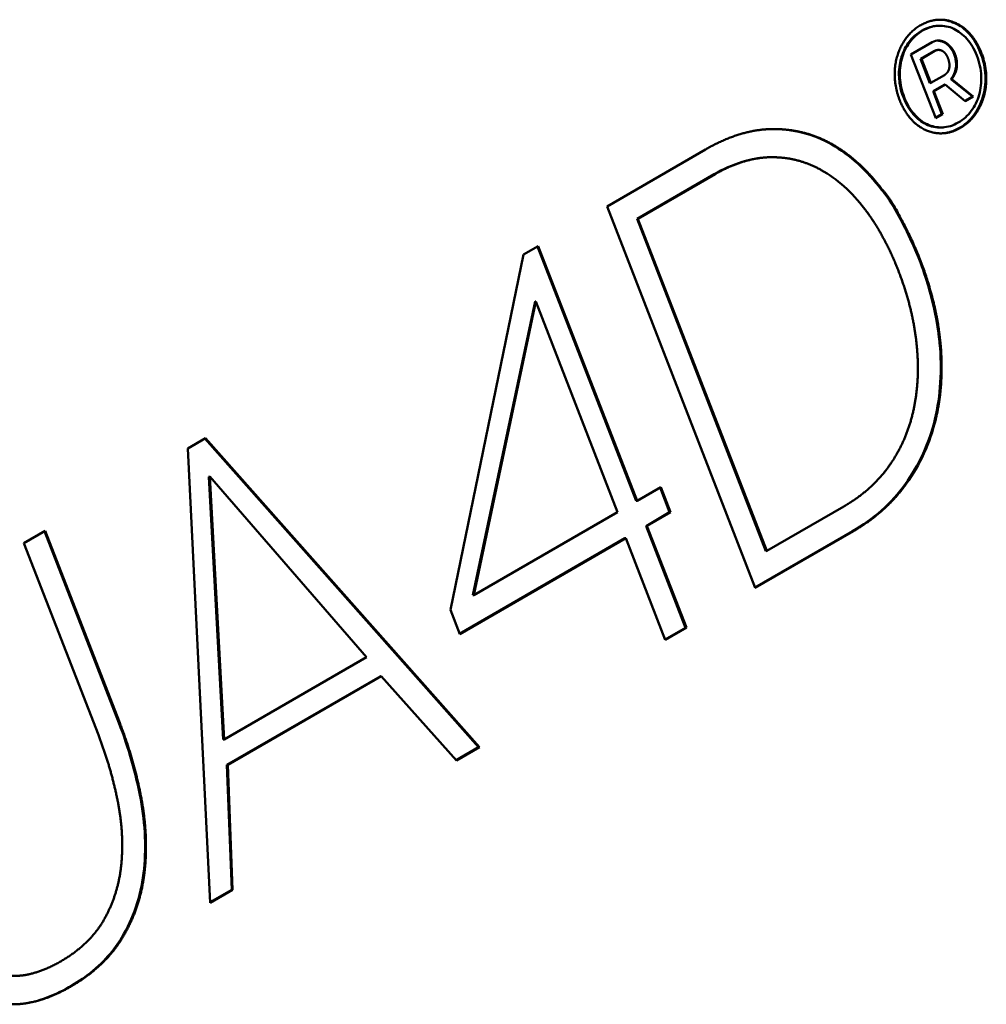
# Model space of a CAD drawing. Header units: millimetres. Extents: x 90 to 4401, y 90 to 14724.
# Tile 18 of 44: x 1159 to 1228, y 1254 to 1324. Entities that reach past the tile are written whole.
import ezdxf

# ---------------------------------------------------------------- set-up
doc = ezdxf.new("R2010")
doc.units = ezdxf.units.MM
doc.header["$LTSCALE"] = 15
doc.layers.add('Etroit visible (ISO)', color=7, linetype='Continuous', lineweight=35)
doc.layers.add('Visible (ISO)', color=7, linetype='Continuous', lineweight=50)

msp = doc.modelspace()

# ---------------------------------------------------------------- linework, layer by layer
at = {"layer": 'Etroit visible (ISO)'}
for p, q in [((1224.392, 1322.002), (1224.453, 1322.008)), ((1212.867, 1316.45), (1212.928, 1316.455)), ((1217.125, 1315.351), (1217.186, 1315.356)), ((1208.757, 1313.234), (1208.818, 1313.24)), ((1224.803, 1301.225), (1224.865, 1301.23)), ((1224.462, 1295.785), (1224.523, 1295.79)), ((1222.37, 1291.207), (1222.432, 1291.212)), ((1218.609, 1287.842), (1218.67, 1287.847)), ((1166.385, 1274.214), (1166.447, 1274.219)), ((1167.943, 1268.747), (1168.004, 1268.753)), ((1168.143, 1263.503), (1168.205, 1263.509)), ((1166.593, 1258.934), (1166.654, 1258.939))]:
    msp.add_line(p, q, dxfattribs=at)
at = {"layer": 'Visible (ISO)'}
for p, q in [((1224.566, 1323.79), (1224.627, 1323.795)), ((1222.763, 1321.762), (1224.269, 1322.631)), ((1224.688, 1322.748), (1224.749, 1322.754)), ((1225.155, 1322.609), (1225.216, 1322.615)), ((1224.392, 1322.002), (1223.443, 1321.454)), ((1224.453, 1322.008), (1223.504, 1321.46)), ((1224.621, 1322.075), (1224.682, 1322.08)), ((1225.557, 1322.266), (1225.618, 1322.272)), ((1224.524, 1317.224), (1222.763, 1321.762)), ((1223.443, 1321.454), (1223.504, 1321.46)), ((1223.443, 1321.454), (1224.114, 1319.726)), ((1223.504, 1321.46), (1224.175, 1319.732)), ((1225.962, 1320.812), (1226.024, 1320.818)), ((1224.175, 1319.732), (1225.147, 1320.293)), ((1225.608, 1320.007), (1225.669, 1320.013)), ((1225.608, 1320.007), (1227.137, 1318.763)), ((1225.669, 1320.013), (1227.198, 1318.768)), ((1224.114, 1319.726), (1224.175, 1319.732)), ((1225.129, 1319.607), (1224.337, 1319.15)), ((1224.337, 1319.15), (1224.398, 1319.156)), ((1224.337, 1319.15), (1224.972, 1317.513)), ((1225.191, 1319.613), (1224.398, 1319.156)), ((1224.398, 1319.156), (1225.034, 1317.518)), ((1225.129, 1319.607), (1225.191, 1319.613)), ((1226.626, 1318.437), (1225.191, 1319.613)), ((1227.137, 1318.763), (1226.604, 1318.455)), ((1227.198, 1318.768), (1226.626, 1318.437)), ((1227.137, 1318.763), (1227.198, 1318.768)), ((1224.972, 1317.513), (1224.514, 1317.248)), ((1225.034, 1317.518), (1224.524, 1317.224)), ((1224.972, 1317.513), (1225.034, 1317.518)), ((1225.054, 1316.574), (1225.115, 1316.58)), ((1226.215, 1316.536), (1226.277, 1316.541)), ((1201.132, 1310.955), (1208.135, 1314.999)), ((1212.242, 1314.42), (1212.303, 1314.425)), ((1208.757, 1313.234), (1203.267, 1310.064)), ((1208.818, 1313.24), (1203.328, 1310.07)), ((1220.664, 1312.128), (1220.725, 1312.133)), ((1211.667, 1283.804), (1201.132, 1310.955)), ((1203.267, 1310.064), (1203.328, 1310.07)), ((1203.267, 1310.064), (1212.436, 1286.431)), ((1203.328, 1310.07), (1212.498, 1286.437)), ((1195.187, 1307.523), (1196.243, 1308.133)), ((1196.192, 1308.103), (1203.215, 1290)), ((1196.243, 1308.133), (1203.276, 1290.006)), ((1189.988, 1282.238), (1195.187, 1307.523)), ((1196.016, 1304.175), (1191.587, 1283.286)), ((1196.077, 1304.18), (1191.648, 1283.292)), ((1196.016, 1304.175), (1196.077, 1304.18)), ((1201.888, 1289.204), (1196.077, 1304.18)), ((1171.308, 1293.736), (1172.555, 1294.456)), ((1172.511, 1294.431), (1191.99, 1272.473)), ((1172.555, 1294.456), (1192.051, 1272.479)), ((1172.881, 1261.411), (1171.308, 1293.736)), ((1172.79, 1291.72), (1172.851, 1291.725)), ((1184.017, 1278.885), (1172.851, 1291.725)), ((1172.851, 1291.725), (1173.873, 1273.029)), ((1172.79, 1291.72), (1173.812, 1273.024)), ((1203.276, 1290.006), (1204.957, 1290.976)), ((1204.905, 1290.946), (1205.582, 1289.201)), ((1204.957, 1290.976), (1205.643, 1289.206)), ((1203.215, 1290), (1203.276, 1290.006)), ((1191.648, 1283.292), (1201.888, 1289.204)), ((1205.582, 1289.201), (1203.909, 1288.211)), ((1205.643, 1289.206), (1203.971, 1288.216)), ((1205.582, 1289.201), (1205.643, 1289.206)), ((1212.498, 1286.437), (1217.988, 1289.606)), ((1159.636, 1286.998), (1161.15, 1287.871)), ((1161.098, 1287.842), (1166.385, 1274.214)), ((1161.15, 1287.871), (1166.447, 1274.219)), ((1203.909, 1288.211), (1203.971, 1288.216)), ((1203.909, 1288.211), (1206.717, 1280.976)), ((1203.971, 1288.216), (1206.778, 1280.981)), ((1218.609, 1287.842), (1211.657, 1283.828)), ((1218.67, 1287.847), (1211.667, 1283.804)), ((1164.933, 1273.345), (1159.636, 1286.998)), ((1202.4, 1287.34), (1190.642, 1280.551)), ((1202.462, 1287.345), (1190.652, 1280.527)), ((1202.4, 1287.34), (1202.462, 1287.345)), ((1205.269, 1280.11), (1202.462, 1287.345)), ((1212.436, 1286.431), (1212.498, 1286.437)), ((1191.587, 1283.286), (1191.648, 1283.292)), ((1190.652, 1280.527), (1189.988, 1282.238)), ((1206.717, 1280.976), (1205.259, 1280.134)), ((1206.778, 1280.981), (1205.269, 1280.11)), ((1206.717, 1280.976), (1206.778, 1280.981)), ((1173.873, 1273.029), (1184.017, 1278.885)), ((1184.994, 1277.514), (1174.079, 1271.212)), ((1185.056, 1277.519), (1174.14, 1271.217)), ((1184.994, 1277.514), (1185.056, 1277.519)), ((1190.419, 1271.536), (1185.056, 1277.519)), ((1173.812, 1273.024), (1173.873, 1273.029)), ((1191.99, 1272.473), (1190.401, 1271.556)), ((1192.051, 1272.479), (1190.419, 1271.536)), ((1191.99, 1272.473), (1192.051, 1272.479)), ((1174.079, 1271.212), (1174.14, 1271.217)), ((1174.079, 1271.212), (1174.422, 1262.331)), ((1174.14, 1271.217), (1174.483, 1262.336)), ((1174.422, 1262.331), (1172.879, 1261.44)), ((1174.483, 1262.336), (1172.881, 1261.411)), ((1174.422, 1262.331), (1174.483, 1262.336))]:
    msp.add_line(p, q, dxfattribs=at)
for points, degree, knots in [([(1226.277, 1316.541), (1225.529, 1316.094), (1224.371, 1315.955), (1222.969, 1316.577), (1221.865, 1318.471), (1221.505, 1320.086), (1221.678, 1321.644), (1222.318, 1322.989), (1223.4, 1323.954), (1224.702, 1324.364), (1225.97, 1324.123), (1227.068, 1323.302), (1227.865, 1321.938), (1228.368, 1319.69), (1227.866, 1317.974), (1227.033, 1316.963), (1226.277, 1316.541)], 4, [-1, -1, -1, -1, -1, -0.843332, -0.781135, -0.719062, -0.656903, -0.594503, -0.531763, -0.468841, -0.406039, -0.343538, -0.281315, -0.219234, -0.15697, 0, 0, 0, 0, 0]), ([(1224.604, 1324.221), (1224.686, 1324.228), (1224.77, 1324.23), (1225.286, 1324.22), (1225.68, 1324.103), (1226.393, 1323.73), (1226.728, 1323.452), (1227.349, 1322.69), (1227.598, 1322.213), (1227.926, 1321.285), (1228.037, 1320.78), (1228.088, 1319.649), (1228.001, 1319.153), (1227.748, 1318.271), (1227.522, 1317.819), (1226.946, 1317.057), (1226.6, 1316.75), (1226.215, 1316.536)], 3, [-0.9130033, -0.9130033, -0.9130033, -0.9130033, -0.8936052, -0.8936052, -0.7928175, -0.7928175, -0.6839363, -0.6839363, -0.5602881, -0.5602881, -0.4481169, -0.4481169, -0.3238055, -0.3238055, -0.1619619, -0.1619619, 0, 0, 0, 0]), ([(1224.566, 1323.79), (1224.324, 1323.769), (1223.958, 1323.696), (1223.025, 1323.152), (1222.734, 1322.8), (1222.342, 1322.242), (1222.168, 1321.88), (1221.961, 1321.126), (1221.888, 1320.679), (1221.932, 1319.826), (1221.985, 1319.327), (1222.475, 1318.061), (1222.781, 1317.679), (1223.2, 1317.201), (1223.501, 1316.961), (1224.188, 1316.628), (1224.55, 1316.555), (1224.961, 1316.567), (1225.006, 1316.57), (1225.054, 1316.574)], 3, [-2.346537, -2.346537, -2.346537, -2.346537, -2.111269, -2.111269, -1.84362, -1.84362, -1.483064, -1.483064, -1.17709, -1.17709, -1.01484, -1.01484, -0.842378, -0.842378, -0.534696, -0.534696, -0.21204, -0.21204, -0.177121, -0.177121, -0.177121, -0.177121]), ([(1226.132, 1316.915), (1226.497, 1317.126), (1226.807, 1317.402), (1227.059, 1317.741), (1227.311, 1318.081), (1227.497, 1318.462), (1227.618, 1318.887), (1227.738, 1319.31), (1227.787, 1319.761), (1227.765, 1320.239), (1227.743, 1320.717), (1227.637, 1321.199), (1227.449, 1321.684), (1227.269, 1322.149), (1227.036, 1322.542), (1226.751, 1322.864), (1226.466, 1323.186), (1226.152, 1323.428), (1225.808, 1323.588), (1225.464, 1323.748), (1225.102, 1323.819), (1224.722, 1323.802), (1224.341, 1323.784), (1223.966, 1323.668), (1223.595, 1323.454), (1223.223, 1323.24), (1222.912, 1322.959), (1222.659, 1322.611), (1222.407, 1322.263), (1222.224, 1321.877), (1222.11, 1321.453), (1221.997, 1321.028), (1221.953, 1320.58), (1221.979, 1320.109), (1222.005, 1319.637), (1222.107, 1319.173), (1222.285, 1318.715), (1222.465, 1318.25), (1222.697, 1317.854), (1222.981, 1317.527), (1223.264, 1317.2), (1223.577, 1316.956), (1223.918, 1316.794), (1224.259, 1316.632), (1224.621, 1316.558), (1225.002, 1316.572), (1225.384, 1316.587), (1225.76, 1316.701), (1226.132, 1316.915)], 3, [-16, -16, -16, -16, -15, -15, -15, -14, -14, -14, -13, -13, -13, -12, -12, -12, -11, -11, -11, -10, -10, -10, -9, -9, -9, -8, -8, -8, -7, -7, -7, -6, -6, -6, -5, -5, -5, -4, -4, -4, -3, -3, -3, -2, -2, -2, -1, -1, -1, 0, 0, 0, 0]), ([(1224.688, 1322.748), (1224.768, 1322.741), (1224.846, 1322.726), (1225.003, 1322.679), (1225.08, 1322.648), (1225.155, 1322.609)], 3, [-0.06048264, -0.06048264, -0.06048264, -0.06048264, -0.03033293, -0.03033293, 0, 0, 0, 0]), ([(1225.155, 1322.609), (1225.229, 1322.568), (1225.299, 1322.518), (1225.434, 1322.403), (1225.497, 1322.338), (1225.557, 1322.266)], 3, [-0.06066519, -0.06066519, -0.06066519, -0.06066519, -0.03044981, -0.03044981, 0, 0, 0, 0]), ([(1224.981, 1322.022), (1224.939, 1322.042), (1224.881, 1322.064), (1224.806, 1322.081), (1224.715, 1322.084), (1224.624, 1322.076), (1224.55, 1322.055), (1224.494, 1322.03), (1224.453, 1322.008)], 4, [-1, -1, -1, -1, -1, -0.686026, -0.562549, -0.439399, -0.315647, 0, 0, 0, 0, 0]), ([(1225.488, 1320.787), (1225.507, 1320.89), (1225.513, 1321.046), (1225.487, 1321.246), (1225.4, 1321.51), (1225.289, 1321.751), (1225.171, 1321.897), (1225.063, 1321.98), (1224.981, 1322.022)], 4, [-1, -1, -1, -1, -1, -0.693422, -0.564989, -0.435598, -0.307499, 0, 0, 0, 0, 0]), ([(1225.557, 1322.266), (1225.665, 1322.131), (1225.765, 1322.002), (1225.927, 1321.533), (1225.974, 1321.326), (1225.978, 1321.007), (1225.978, 1320.903), (1225.962, 1320.812)], 3, [-0.3247875, -0.3247875, -0.3247875, -0.3247875, -0.1479976, -0.1479976, -0.0280804, -0.0280804, 0, 0, 0, 0]), ([(1225.618, 1322.272), (1225.675, 1322.199), (1225.744, 1322.112), (1225.835, 1321.947), (1225.906, 1321.786), (1226.026, 1321.421), (1226.038, 1321.208), (1226.048, 1320.96), (1226.024, 1320.818)], 4, [-1, -1, -1, -1, -1, -0.726624, -0.609818, -0.485166, -0.352485, 0, 0, 0, 0, 0]), ([(1225.147, 1320.293), (1225.192, 1320.321), (1225.25, 1320.363), (1225.314, 1320.424), (1225.379, 1320.508), (1225.431, 1320.595), (1225.463, 1320.674), (1225.48, 1320.739), (1225.488, 1320.787)], 4, [-1, -1, -1, -1, -1, -0.669044, -0.54305, -0.420175, -0.29936, 0, 0, 0, 0, 0]), ([(1225.962, 1320.812), (1225.941, 1320.664), (1225.896, 1320.52), (1225.776, 1320.25), (1225.697, 1320.122), (1225.608, 1320.007)], 3, [-0.0953997, -0.0953997, -0.0953997, -0.0953997, -0.04936479, -0.04936479, 0, 0, 0, 0]), ([(1226.024, 1320.818), (1226.014, 1320.752), (1225.996, 1320.661), (1225.962, 1320.545), (1225.906, 1320.407), (1225.839, 1320.266), (1225.773, 1320.155), (1225.714, 1320.071), (1225.669, 1320.013)], 4, [-1, -1, -1, -1, -1, -0.700642, -0.578168, -0.453614, -0.326763, 0, 0, 0, 0, 0]), ([(1212.867, 1316.45), (1213.603, 1316.455), (1214.338, 1316.374), (1215.775, 1316.006), (1216.462, 1315.729), (1217.125, 1315.351)], 3, [-0.5517474, -0.5517474, -0.5517474, -0.5517474, -0.2720259, -0.2720259, 0, 0, 0, 0]), ([(1226.215, 1316.536), (1225.973, 1316.391), (1225.717, 1316.284), (1225.332, 1316.19), (1225.211, 1316.168), (1225.089, 1316.156)], 3, [-1.81692592, -1.81692592, -1.81692592, -1.81692592, -1.75382686, -1.75382686, -1.72531573, -1.72531573, -1.72531573, -1.72531573]), ([(1217.125, 1315.351), (1217.785, 1314.975), (1218.409, 1314.516), (1219.599, 1313.43), (1220.153, 1312.809), (1220.664, 1312.128)], 3, [-0.5465879, -0.5465879, -0.5465879, -0.5465879, -0.2760625, -0.2760625, 0, 0, 0, 0]), ([(1212.242, 1314.42), (1211.735, 1314.375), (1211.234, 1314.271), (1210.057, 1313.907), (1209.394, 1313.602), (1208.757, 1313.234)], 3, [-0.4647673, -0.4647673, -0.4647673, -0.4647673, -0.2704418, -0.2704418, 0, 0, 0, 0]), ([(1220.664, 1312.128), (1220.95, 1311.865), (1221.312, 1311.287), (1221.859, 1310.359), (1222.179, 1309.748), (1223.188, 1307.687), (1223.553, 1306.648), (1224.578, 1303.641), (1224.743, 1301.792), (1224.803, 1301.225)], 3, [-0.2139621, -0.2139621, -0.2139621, -0.2139621, -0.2067372, -0.2067372, -0.1968966, -0.1968966, -0.1712746, -0.1712746, 0, 0, 0, 0]), ([(1220.725, 1312.133), (1221.422, 1311.494), (1223.046, 1308.259), (1223.854, 1306.167), (1224.594, 1303.424), (1224.764, 1302.173), (1224.865, 1301.23)], 4, [-1, -1, -1, -1, -1, -0.530072, -0.365998, 0, 0, 0, 0, 0]), ([(1224.803, 1301.225), (1224.89, 1300.291), (1224.912, 1299.357), (1224.799, 1297.525), (1224.67, 1296.643), (1224.462, 1295.785)], 3, [-0.5540646, -0.5540646, -0.5540646, -0.5540646, -0.2729807, -0.2729807, 0, 0, 0, 0]), ([(1224.462, 1295.785), (1224.257, 1294.939), (1223.979, 1294.136), (1223.274, 1292.593), (1222.85, 1291.872), (1222.37, 1291.207)], 3, [-0.5454672, -0.5454672, -0.5454672, -0.5454672, -0.2762687, -0.2762687, 0, 0, 0, 0]), ([(1222.37, 1291.207), (1221.861, 1290.501), (1221.29, 1289.876), (1220.024, 1288.749), (1219.331, 1288.259), (1218.609, 1287.842)], 3, [-0.6001348, -0.6001348, -0.6001348, -0.6001348, -0.3065897, -0.3065897, 0, 0, 0, 0]), ([(1166.385, 1274.214), (1166.728, 1273.33), (1167.034, 1272.426), (1167.556, 1270.599), (1167.772, 1269.68), (1167.943, 1268.747)], 3, [-0.5762053, -0.5762053, -0.5762053, -0.5762053, -0.2852019, -0.2852019, 0, 0, 0, 0]), ([(1167.943, 1268.747), (1168.104, 1267.867), (1168.209, 1266.977), (1168.279, 1265.214), (1168.247, 1264.354), (1168.143, 1263.503)], 3, [-0.5294556, -0.5294556, -0.5294556, -0.5294556, -0.260448, -0.260448, 0, 0, 0, 0]), ([(1168.143, 1263.503), (1168.042, 1262.672), (1167.861, 1261.872), (1167.336, 1260.328), (1166.996, 1259.605), (1166.593, 1258.934)], 3, [-0.5133116, -0.5133116, -0.5133116, -0.5133116, -0.2585973, -0.2585973, 0, 0, 0, 0]), ([(1166.654, 1258.939), (1166.261, 1258.281), (1165.584, 1257.413), (1164.537, 1256.434), (1162.979, 1255.425), (1161.305, 1254.574), (1160.016, 1254.224), (1159.012, 1254.144), (1158.338, 1254.208)], 4, [-1, -1, -1, -1, -1, -0.695799, -0.566835, -0.436183, -0.306698, 0, 0, 0, 0, 0]), ([(1166.593, 1258.934), (1166.083, 1258.08), (1165.316, 1257.136), (1163.293, 1255.627), (1162.084, 1254.9), (1160.265, 1254.339), (1159.781, 1254.247), (1159.342, 1254.206)], 3, [-1.0767167, -1.0767167, -1.0767167, -1.0767167, -0.5883903, -0.5883903, -0.2548296, -0.2548296, -0.1202124, -0.1202124, -0.1202124, -0.1202124])]:
    msp.add_open_spline(points, degree=degree, knots=knots, dxfattribs=at)
for points, degree in [([(1224.269, 1322.631), (1224.426, 1322.722), (1224.586, 1322.762), (1224.749, 1322.754)], 3), ([(1224.605, 1322.748), (1224.632, 1322.75), (1224.66, 1322.75), (1224.688, 1322.748)], 3), ([(1224.749, 1322.754), (1224.869, 1322.743), (1224.987, 1322.716), (1225.103, 1322.673), (1225.216, 1322.615)], 4), ([(1225.216, 1322.615), (1225.327, 1322.552), (1225.431, 1322.474), (1225.528, 1322.38), (1225.618, 1322.272)], 4), ([(1224.621, 1322.075), (1224.541, 1322.068), (1224.465, 1322.042), (1224.392, 1322.002)], 3), ([(1208.135, 1314.999), (1209.339, 1315.693), (1210.544, 1316.186), (1211.746, 1316.446), (1212.928, 1316.455)], 4), ([(1212.282, 1316.422), (1212.476, 1316.439), (1212.671, 1316.448), (1212.867, 1316.45)], 3), ([(1212.928, 1316.455), (1214.057, 1316.463), (1215.151, 1316.29), (1216.199, 1315.919), (1217.186, 1315.356)], 4), ([(1217.186, 1315.356), (1218.171, 1314.795), (1219.095, 1314.065), (1219.946, 1313.172), (1220.725, 1312.133)], 4), ([(1212.78, 1314.45), (1211.798, 1314.435), (1210.804, 1314.218), (1209.809, 1313.811), (1208.818, 1313.24)], 4), ([(1216.385, 1313.536), (1215.537, 1314.009), (1214.647, 1314.32), (1213.724, 1314.464), (1212.78, 1314.45)], 4), ([(1219.479, 1310.759), (1218.544, 1311.981), (1217.513, 1312.907), (1216.385, 1313.536)], 3), ([(1221.875, 1306.361), (1221.388, 1307.615), (1220.829, 1308.774), (1220.191, 1309.825), (1219.479, 1310.759)], 4), ([(1223.144, 1301.36), (1222.997, 1302.616), (1222.732, 1303.874), (1222.355, 1305.124), (1221.875, 1306.361)], 4), ([(1222.988, 1296.659), (1223.212, 1297.779), (1223.312, 1298.943), (1223.286, 1300.139), (1223.144, 1301.36)], 4), ([(1224.865, 1301.23), (1224.998, 1299.8), (1224.991, 1298.407), (1224.833, 1297.065), (1224.523, 1295.79)], 4), ([(1221.304, 1292.621), (1221.915, 1293.516), (1222.407, 1294.491), (1222.765, 1295.544), (1222.988, 1296.659)], 4), ([(1224.523, 1295.79), (1224.113, 1294.102), (1223.415, 1292.576), (1222.432, 1291.212)], 3), ([(1217.988, 1289.606), (1218.993, 1290.187), (1219.892, 1290.878), (1220.669, 1291.691), (1221.304, 1292.621)], 4), ([(1222.432, 1291.212), (1221.68, 1290.171), (1220.793, 1289.262), (1219.784, 1288.491), (1218.67, 1287.847)], 4), ([(1166.447, 1274.219), (1166.967, 1272.877), (1167.403, 1271.516), (1167.75, 1270.14), (1168.004, 1268.753)], 4), ([(1166.269, 1268.827), (1166.024, 1269.994), (1165.72, 1271.139), (1165.356, 1272.256), (1164.933, 1273.345)], 4), ([(1166.58, 1264.326), (1166.67, 1265.419), (1166.646, 1266.54), (1166.509, 1267.678), (1166.269, 1268.827)], 4), ([(1168.004, 1268.753), (1168.252, 1267.403), (1168.374, 1266.073), (1168.359, 1264.77), (1168.205, 1263.509)], 4), ([(1165.393, 1260.317), (1165.89, 1261.228), (1166.262, 1262.205), (1166.491, 1263.243), (1166.58, 1264.326)], 4), ([(1168.205, 1263.509), (1168.052, 1262.261), (1167.741, 1261.072), (1167.269, 1259.963), (1166.654, 1258.939)], 4), ([(1162.247, 1257.237), (1163.265, 1257.825), (1164.148, 1258.525), (1164.869, 1259.358), (1165.393, 1260.317)], 4), ([(1158.353, 1256.229), (1159.281, 1256.121), (1160.253, 1256.272), (1161.243, 1256.658), (1162.247, 1257.237)], 4)]:
    msp.add_open_spline(points, degree=degree, dxfattribs=at)

doc.saveas('drawing.dxf')
